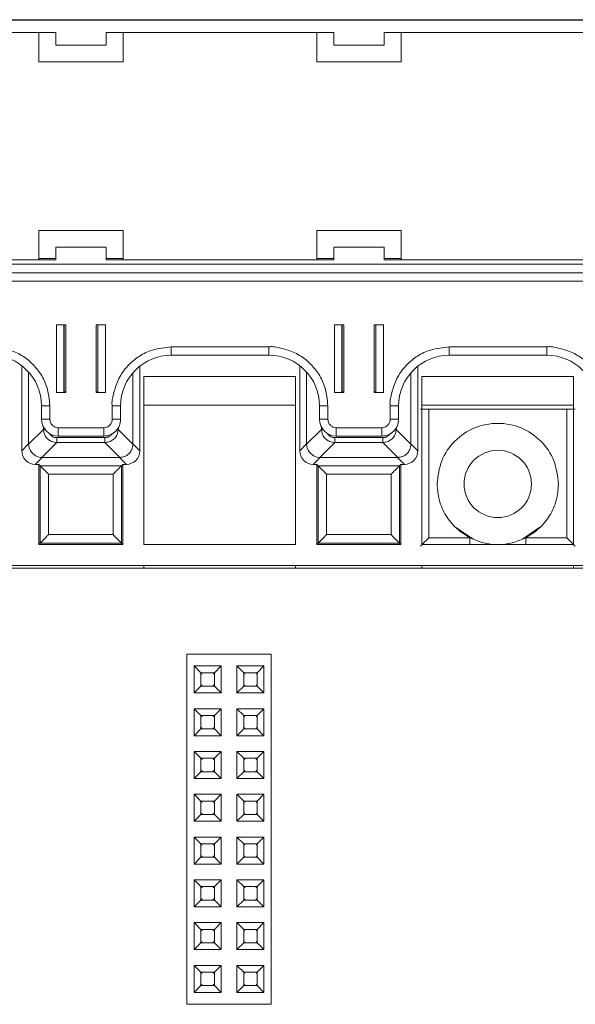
# Model space of a CAD drawing. Header units: millimetres. Extents: x -85 to 520, y 111 to 242.
# Tile 28 of 37: x 379 to 412, y 184 to 242. Entities that reach past the tile are written whole.
import ezdxf

# ---------------------------------------------------------------- set-up
doc = ezdxf.new("R2010")
doc.units = ezdxf.units.MM

msp = doc.modelspace()

# ---------------------------------------------------------------- linework, layer by layer
at = {"color": 7, "linetype": 'Continuous', "lineweight": 15}
for p, q in [((300.711, 242.017), (465.011, 242.017)), ((390.611, 242.036), (375.111, 242.036)), ((390.611, 242.036), (391.611, 242.036)), ((407.111, 242.036), (391.611, 242.036)), ((407.111, 242.036), (408.111, 242.036)), ((423.611, 242.036), (408.111, 242.036)), ((367.861, 241.267), (381.361, 241.267)), ((380.361, 241.267), (380.361, 239.526)), ((381.361, 240.517), (381.361, 241.267)), ((384.361, 241.267), (397.861, 241.267)), ((384.361, 241.267), (384.361, 240.517)), ((385.361, 239.526), (385.361, 241.267)), ((396.861, 241.267), (396.861, 239.526)), ((397.861, 240.517), (397.861, 241.267)), ((400.861, 241.267), (414.361, 241.267)), ((400.861, 241.267), (400.861, 240.517)), ((401.861, 239.526), (401.861, 241.267)), ((384.361, 240.517), (381.361, 240.517)), ((400.861, 240.517), (397.861, 240.517)), ((380.361, 239.536), (385.361, 239.536)), ((380.361, 239.526), (385.361, 239.526)), ((396.861, 239.536), (401.861, 239.536)), ((396.861, 239.526), (401.861, 239.526)), ((385.361, 229.526), (380.361, 229.526)), ((380.361, 229.526), (380.361, 227.776)), ((385.361, 227.776), (385.361, 229.526)), ((401.861, 229.526), (396.861, 229.526)), ((396.861, 229.526), (396.861, 227.776)), ((401.861, 227.776), (401.861, 229.526)), ((384.361, 228.522), (381.361, 228.522)), ((381.361, 228.522), (381.361, 228.518)), ((381.361, 227.768), (381.361, 228.518)), ((381.361, 228.518), (384.361, 228.518)), ((384.361, 228.518), (384.361, 228.522)), ((384.361, 228.518), (384.361, 227.768)), ((400.861, 228.522), (397.861, 228.522)), ((397.861, 228.522), (397.861, 228.518)), ((397.861, 227.768), (397.861, 228.518)), ((397.861, 228.518), (400.861, 228.518)), ((400.861, 228.518), (400.861, 228.522)), ((400.861, 228.518), (400.861, 227.768)), ((300.711, 227.518), (465.011, 227.518)), ((381.361, 227.768), (367.861, 227.768)), ((380.361, 227.776), (368.861, 227.776)), ((380.361, 227.848), (381.361, 227.848)), ((384.361, 227.848), (385.361, 227.848)), ((397.861, 227.768), (384.361, 227.768)), ((396.861, 227.776), (385.361, 227.776)), ((396.861, 227.848), (397.861, 227.848)), ((400.861, 227.848), (401.861, 227.848)), ((414.361, 227.768), (400.861, 227.768)), ((413.361, 227.776), (401.861, 227.776)), ((300.711, 227.013), (465.011, 227.013)), ((465.011, 227.011), (300.711, 227.011)), ((300.711, 226.506), (465.011, 226.506)), ((381.961, 223.906), (381.411, 223.906)), ((381.411, 223.906), (381.411, 219.907)), ((381.832, 219.917), (381.832, 223.906)), ((381.961, 219.907), (381.961, 223.906)), ((383.761, 223.906), (383.761, 219.907)), ((384.311, 223.906), (383.761, 223.906)), ((383.861, 223.906), (383.861, 219.917)), ((384.311, 219.907), (384.311, 223.906)), ((398.461, 223.906), (397.911, 223.906)), ((397.911, 223.906), (397.911, 219.907)), ((398.332, 219.917), (398.332, 223.906)), ((398.461, 219.907), (398.461, 223.906)), ((400.261, 223.906), (400.261, 219.907)), ((400.811, 223.906), (400.261, 223.906)), ((400.361, 223.906), (400.361, 219.917)), ((400.811, 219.907), (400.811, 223.906)), ((394.011, 222.606), (388.211, 222.606)), ((388.211, 222.111), (388.211, 222.606)), ((394.011, 222.111), (394.011, 222.606)), ((410.511, 222.606), (404.711, 222.606)), ((404.711, 222.111), (404.711, 222.606)), ((410.511, 222.111), (410.511, 222.606)), ((388.211, 222.111), (394.011, 222.111)), ((404.711, 222.111), (410.511, 222.111)), ((379.342, 221.487), (379.342, 216.431)), ((379.751, 216.84), (379.751, 221.107)), ((385.942, 221.074), (385.942, 216.84)), ((386.351, 216.431), (386.351, 221.465)), ((395.842, 221.487), (395.842, 216.431)), ((396.251, 216.84), (396.251, 221.107)), ((402.442, 221.074), (402.442, 216.84)), ((402.851, 216.431), (402.851, 221.465)), ((395.596, 220.839), (386.596, 220.839)), ((386.596, 220.839), (386.596, 210.866)), ((395.596, 210.866), (395.596, 220.839)), ((412.096, 220.839), (403.096, 220.839)), ((403.096, 220.839), (403.096, 210.866)), ((412.096, 210.866), (412.096, 220.839)), ((381.411, 219.907), (381.961, 219.907)), ((381.832, 219.935), (381.861, 219.935)), ((381.961, 219.918), (381.832, 219.918)), ((383.861, 219.918), (383.761, 219.918)), ((383.761, 219.907), (384.311, 219.907)), ((397.911, 219.907), (398.461, 219.907)), ((398.332, 219.935), (398.361, 219.935)), ((398.461, 219.918), (398.332, 219.918)), ((400.361, 219.918), (400.261, 219.918)), ((400.261, 219.907), (400.811, 219.907)), ((380.511, 219.111), (380.511, 218.311)), ((381.011, 218.307), (381.011, 219.107)), ((384.711, 219.107), (384.711, 218.307)), ((385.211, 218.311), (385.211, 219.111)), ((386.596, 219.142), (395.596, 219.142)), ((397.011, 219.111), (397.011, 218.311)), ((397.511, 218.307), (397.511, 219.107)), ((401.211, 219.107), (401.211, 218.307)), ((401.711, 218.311), (401.711, 219.111)), ((403.096, 219.142), (412.096, 219.142)), ((403.499, 211.268), (403.499, 218.909)), ((403.499, 218.909), (411.694, 218.909)), ((411.694, 211.268), (411.694, 218.909)), ((380.632, 217.707), (379.751, 216.826)), ((384.211, 217.807), (381.511, 217.807)), ((381.511, 217.311), (381.511, 217.807)), ((384.211, 217.311), (384.211, 217.807)), ((385.942, 216.826), (385.061, 217.707)), ((397.132, 217.707), (396.251, 216.826)), ((400.711, 217.807), (398.011, 217.807)), ((398.011, 217.311), (398.011, 217.807)), ((400.711, 217.311), (400.711, 217.807)), ((402.442, 216.826), (401.561, 217.707)), ((381.418, 217.216), (384.274, 217.216)), ((381.418, 217.216), (381.418, 216.921)), ((381.511, 217.311), (384.211, 217.311)), ((384.274, 217.216), (384.274, 216.921)), ((397.918, 217.216), (400.774, 217.216)), ((397.918, 217.216), (397.918, 216.921)), ((398.011, 217.311), (400.711, 217.311)), ((400.774, 217.216), (400.774, 216.921)), ((379.342, 216.431), (379.751, 216.84)), ((379.751, 216.826), (379.751, 216.84)), ((380.537, 216.04), (381.418, 216.921)), ((381.418, 216.921), (384.274, 216.921)), ((384.274, 216.921), (385.156, 216.04)), ((385.942, 216.84), (385.942, 216.826)), ((385.942, 216.84), (386.351, 216.431)), ((395.842, 216.431), (396.251, 216.84)), ((396.251, 216.826), (396.251, 216.84)), ((397.037, 216.04), (397.918, 216.921)), ((397.918, 216.921), (400.774, 216.921)), ((400.774, 216.921), (401.656, 216.04)), ((402.442, 216.84), (402.442, 216.826)), ((402.442, 216.84), (402.851, 216.431)), ((380.551, 216.04), (380.142, 215.631)), ((380.551, 216.04), (380.537, 216.04)), ((385.142, 216.04), (380.551, 216.04)), ((385.156, 216.04), (385.142, 216.04)), ((385.142, 216.04), (385.551, 215.631)), ((397.051, 216.04), (396.642, 215.631)), ((397.051, 216.04), (397.037, 216.04)), ((401.642, 216.04), (397.051, 216.04)), ((401.656, 216.04), (401.642, 216.04)), ((401.642, 216.04), (402.051, 215.631)), ((380.142, 215.631), (380.346, 215.631)), ((380.346, 215.631), (380.435, 215.542)), ((380.346, 215.631), (380.346, 210.866)), ((380.435, 215.542), (385.257, 215.542)), ((380.435, 215.542), (380.435, 210.955)), ((385.257, 215.542), (385.346, 215.631)), ((385.257, 210.955), (385.257, 215.542)), ((385.346, 215.631), (385.551, 215.631)), ((385.346, 210.866), (385.346, 215.631)), ((396.642, 215.631), (396.846, 215.631)), ((396.846, 215.631), (396.935, 215.542)), ((396.846, 215.631), (396.846, 210.866)), ((396.935, 215.542), (401.757, 215.542)), ((396.935, 215.542), (396.935, 210.955)), ((401.757, 215.542), (401.846, 215.631)), ((401.757, 210.955), (401.757, 215.542)), ((401.846, 215.631), (402.051, 215.631)), ((401.846, 210.866), (401.846, 215.631)), ((384.757, 215.042), (380.935, 215.042)), ((380.935, 215.042), (380.935, 211.455)), ((384.757, 211.455), (384.757, 215.042)), ((401.257, 215.042), (397.435, 215.042)), ((397.435, 215.042), (397.435, 211.455)), ((401.257, 211.455), (401.257, 215.042)), ((405.093, 211.892), (406.134, 211.196)), ((409.059, 211.196), (410.1, 211.892)), ((380.935, 211.455), (384.757, 211.455)), ((397.435, 211.455), (401.257, 211.455)), ((405.943, 211.268), (403.499, 211.268)), ((411.694, 211.268), (409.25, 211.268)), ((380.346, 210.866), (380.435, 210.955)), ((380.346, 210.866), (385.346, 210.866)), ((380.435, 210.955), (385.257, 210.955)), ((385.346, 210.866), (385.257, 210.955)), ((386.596, 210.866), (395.596, 210.866)), ((396.846, 210.866), (396.935, 210.955)), ((396.846, 210.866), (401.846, 210.866)), ((396.935, 210.955), (401.757, 210.955)), ((401.846, 210.866), (401.757, 210.955)), ((403.096, 210.866), (412.096, 210.866)), ((484.628, 209.466), (-82.554, 209.466)), ((465.346, 209.616), (300.346, 209.616)), ((386.596, 209.466), (386.596, 209.616)), ((395.596, 209.466), (395.596, 209.616)), ((403.096, 209.466), (403.096, 209.616)), ((412.096, 209.466), (412.096, 209.616)), ((389.146, 204.366), (394.146, 204.366)), ((389.146, 183.566), (389.146, 204.366)), ((394.146, 183.566), (394.146, 204.366)), ((389.576, 203.656), (391.176, 203.656)), ((389.576, 202.056), (389.576, 203.656)), ((389.576, 203.656), (389.976, 203.256)), ((390.776, 203.256), (391.176, 203.656)), ((391.176, 203.656), (391.176, 202.056)), ((392.116, 203.656), (393.716, 203.656)), ((392.116, 203.656), (392.516, 203.256)), ((392.116, 202.056), (392.116, 203.656)), ((393.316, 203.256), (393.716, 203.656)), ((393.716, 203.656), (393.716, 202.056)), ((389.976, 202.456), (389.976, 203.256)), ((389.976, 203.256), (390.776, 203.256)), ((390.776, 203.256), (390.776, 202.456)), ((392.516, 203.256), (393.316, 203.256)), ((392.516, 202.456), (392.516, 203.256)), ((393.316, 203.256), (393.316, 202.456)), ((389.576, 202.056), (389.976, 202.456)), ((390.776, 202.456), (389.976, 202.456)), ((391.176, 202.056), (390.776, 202.456)), ((392.116, 202.056), (392.516, 202.456)), ((393.316, 202.456), (392.516, 202.456)), ((393.716, 202.056), (393.316, 202.456)), ((391.176, 202.056), (389.576, 202.056)), ((393.716, 202.056), (392.116, 202.056)), ((389.576, 201.116), (391.176, 201.116)), ((389.576, 199.516), (389.576, 201.116)), ((389.576, 201.116), (389.976, 200.716)), ((389.976, 200.716), (390.776, 200.716)), ((389.976, 199.916), (389.976, 200.716)), ((390.776, 200.716), (391.176, 201.116)), ((390.776, 200.716), (390.776, 199.916)), ((391.176, 201.116), (391.176, 199.516)), ((392.116, 201.116), (393.716, 201.116)), ((392.116, 201.116), (392.516, 200.716)), ((392.116, 199.516), (392.116, 201.116)), ((392.516, 200.716), (393.316, 200.716)), ((392.516, 199.916), (392.516, 200.716)), ((393.316, 200.716), (393.716, 201.116)), ((393.316, 200.716), (393.316, 199.916)), ((393.716, 201.116), (393.716, 199.516)), ((389.576, 199.516), (389.976, 199.916)), ((391.176, 199.516), (389.576, 199.516)), ((390.776, 199.916), (389.976, 199.916)), ((391.176, 199.516), (390.776, 199.916)), ((392.116, 199.516), (392.516, 199.916)), ((393.716, 199.516), (392.116, 199.516)), ((393.316, 199.916), (392.516, 199.916)), ((393.716, 199.516), (393.316, 199.916)), ((389.576, 198.576), (391.176, 198.576)), ((389.576, 196.976), (389.576, 198.576)), ((389.576, 198.576), (389.976, 198.176)), ((390.776, 198.176), (391.176, 198.576)), ((391.176, 198.576), (391.176, 196.976)), ((392.116, 196.976), (392.116, 198.576)), ((392.116, 198.576), (392.516, 198.176)), ((392.116, 198.576), (393.716, 198.576)), ((393.316, 198.176), (393.716, 198.576)), ((393.716, 198.576), (393.716, 196.976)), ((389.976, 198.176), (390.776, 198.176)), ((389.976, 197.376), (389.976, 198.176)), ((390.776, 198.176), (390.776, 197.376)), ((392.516, 197.376), (392.516, 198.176)), ((392.516, 198.176), (393.316, 198.176)), ((393.316, 198.176), (393.316, 197.376)), ((389.576, 196.976), (389.976, 197.376)), ((390.776, 197.376), (389.976, 197.376)), ((391.176, 196.976), (390.776, 197.376)), ((392.116, 196.976), (392.516, 197.376)), ((393.316, 197.376), (392.516, 197.376)), ((393.716, 196.976), (393.316, 197.376)), ((391.176, 196.976), (389.576, 196.976)), ((393.716, 196.976), (392.116, 196.976)), ((389.576, 196.036), (391.176, 196.036)), ((389.576, 194.436), (389.576, 196.036)), ((389.576, 196.036), (389.976, 195.636)), ((390.776, 195.636), (391.176, 196.036)), ((391.176, 196.036), (391.176, 194.436)), ((392.116, 196.036), (393.716, 196.036)), ((392.116, 194.436), (392.116, 196.036)), ((392.116, 196.036), (392.516, 195.636)), ((393.316, 195.636), (393.716, 196.036)), ((393.716, 196.036), (393.716, 194.436)), ((389.976, 194.836), (389.976, 195.636)), ((389.976, 195.636), (390.776, 195.636)), ((390.776, 195.636), (390.776, 194.836)), ((392.516, 195.636), (393.316, 195.636)), ((392.516, 194.836), (392.516, 195.636)), ((393.316, 195.636), (393.316, 194.836)), ((389.576, 194.436), (389.976, 194.836)), ((390.776, 194.836), (389.976, 194.836)), ((391.176, 194.436), (390.776, 194.836)), ((392.116, 194.436), (392.516, 194.836)), ((393.316, 194.836), (392.516, 194.836)), ((393.716, 194.436), (393.316, 194.836)), ((391.176, 194.436), (389.576, 194.436)), ((393.716, 194.436), (392.116, 194.436)), ((389.576, 193.496), (391.176, 193.496)), ((389.576, 191.896), (389.576, 193.496)), ((389.576, 193.496), (389.976, 193.096)), ((389.976, 193.096), (390.776, 193.096)), ((389.976, 192.296), (389.976, 193.096)), ((390.776, 193.096), (391.176, 193.496)), ((390.776, 193.096), (390.776, 192.296)), ((391.176, 193.496), (391.176, 191.896)), ((392.116, 193.496), (393.716, 193.496)), ((392.116, 191.896), (392.116, 193.496)), ((392.116, 193.496), (392.516, 193.096)), ((392.516, 192.296), (392.516, 193.096)), ((392.516, 193.096), (393.316, 193.096)), ((393.316, 193.096), (393.716, 193.496)), ((393.316, 193.096), (393.316, 192.296)), ((393.716, 193.496), (393.716, 191.896)), ((389.576, 191.896), (389.976, 192.296)), ((391.176, 191.896), (389.576, 191.896)), ((390.776, 192.296), (389.976, 192.296)), ((391.176, 191.896), (390.776, 192.296)), ((392.116, 191.896), (392.516, 192.296)), ((393.716, 191.896), (392.116, 191.896)), ((393.316, 192.296), (392.516, 192.296)), ((393.716, 191.896), (393.316, 192.296)), ((389.576, 190.956), (391.176, 190.956)), ((389.576, 189.356), (389.576, 190.956)), ((389.576, 190.956), (389.976, 190.556)), ((390.776, 190.556), (391.176, 190.956)), ((391.176, 190.956), (391.176, 189.356)), ((392.116, 190.956), (393.716, 190.956)), ((392.116, 189.356), (392.116, 190.956)), ((392.116, 190.956), (392.516, 190.556)), ((393.316, 190.556), (393.716, 190.956)), ((393.716, 190.956), (393.716, 189.356)), ((389.976, 189.756), (389.976, 190.556)), ((389.976, 190.556), (390.776, 190.556)), ((390.776, 190.556), (390.776, 189.756)), ((392.516, 189.756), (392.516, 190.556)), ((392.516, 190.556), (393.316, 190.556)), ((393.316, 190.556), (393.316, 189.756)), ((389.576, 189.356), (389.976, 189.756)), ((390.776, 189.756), (389.976, 189.756)), ((391.176, 189.356), (390.776, 189.756)), ((392.116, 189.356), (392.516, 189.756)), ((393.316, 189.756), (392.516, 189.756)), ((393.716, 189.356), (393.316, 189.756)), ((391.176, 189.356), (389.576, 189.356)), ((393.716, 189.356), (392.116, 189.356)), ((389.576, 188.416), (391.176, 188.416)), ((389.576, 186.816), (389.576, 188.416)), ((389.576, 188.416), (389.976, 188.016)), ((390.776, 188.016), (391.176, 188.416)), ((391.176, 188.416), (391.176, 186.816)), ((392.116, 188.416), (393.716, 188.416)), ((392.116, 186.816), (392.116, 188.416)), ((392.116, 188.416), (392.516, 188.016)), ((393.316, 188.016), (393.716, 188.416)), ((393.716, 188.416), (393.716, 186.816)), ((389.976, 187.216), (389.976, 188.016)), ((389.976, 188.016), (390.776, 188.016)), ((390.776, 188.016), (390.776, 187.216)), ((392.516, 187.216), (392.516, 188.016)), ((392.516, 188.016), (393.316, 188.016)), ((393.316, 188.016), (393.316, 187.216)), ((389.576, 186.816), (389.976, 187.216)), ((390.776, 187.216), (389.976, 187.216)), ((391.176, 186.816), (390.776, 187.216)), ((392.116, 186.816), (392.516, 187.216)), ((393.316, 187.216), (392.516, 187.216)), ((393.716, 186.816), (393.316, 187.216)), ((391.176, 186.816), (389.576, 186.816)), ((393.716, 186.816), (392.116, 186.816)), ((389.576, 185.876), (391.176, 185.876)), ((389.576, 184.276), (389.576, 185.876)), ((389.576, 185.876), (389.976, 185.476)), ((389.976, 184.676), (389.976, 185.476)), ((389.976, 185.476), (390.776, 185.476)), ((390.776, 185.476), (391.176, 185.876)), ((390.776, 185.476), (390.776, 184.676)), ((391.176, 185.876), (391.176, 184.276)), ((392.116, 185.876), (393.716, 185.876)), ((392.116, 184.276), (392.116, 185.876)), ((392.116, 185.876), (392.516, 185.476)), ((392.516, 184.676), (392.516, 185.476)), ((392.516, 185.476), (393.316, 185.476)), ((393.316, 185.476), (393.716, 185.876)), ((393.316, 185.476), (393.316, 184.676)), ((393.716, 185.876), (393.716, 184.276)), ((389.576, 184.276), (389.976, 184.676)), ((391.176, 184.276), (389.576, 184.276)), ((390.776, 184.676), (389.976, 184.676)), ((391.176, 184.276), (390.776, 184.676)), ((392.116, 184.276), (392.516, 184.676)), ((393.716, 184.276), (392.116, 184.276)), ((393.316, 184.676), (392.516, 184.676)), ((393.716, 184.276), (393.316, 184.676)), ((389.146, 183.566), (394.146, 183.566))]:
    msp.add_line(p, q, dxfattribs=at)
at = {"color": 8, "linetype": 'Continuous', "lineweight": 15}
for p, q in [((381.861, 219.935), (381.861, 223.906)), ((398.361, 219.935), (398.361, 223.906)), ((380.632, 217.834), (380.632, 217.707)), ((380.632, 217.707), (380.713, 217.707)), ((385.008, 217.707), (385.061, 217.707)), ((385.061, 217.707), (385.061, 217.785)), ((397.132, 217.834), (397.132, 217.707)), ((397.132, 217.707), (397.213, 217.707)), ((401.508, 217.707), (401.561, 217.707)), ((401.561, 217.707), (401.561, 217.785)), ((405.943, 210.866), (405.943, 211.268)), ((409.25, 210.866), (409.25, 211.268))]:
    msp.add_line(p, q, dxfattribs=at)
at = {"color": 7, "linetype": 'Continuous', "lineweight": 15, "flags": 128}
for points in [[(389.976, 203.156), (390.023, 203.209), (390.076, 203.256)], [(390.676, 203.256), (390.73, 203.209), (390.776, 203.156)], [(392.516, 203.156), (392.563, 203.209), (392.616, 203.256)], [(393.216, 203.256), (393.27, 203.209), (393.316, 203.156)], [(390.076, 202.456), (390.023, 202.502), (389.976, 202.556)], [(390.776, 202.556), (390.73, 202.502), (390.676, 202.456)], [(392.616, 202.456), (392.563, 202.502), (392.516, 202.556)], [(393.316, 202.556), (393.27, 202.502), (393.216, 202.456)], [(389.976, 200.616), (390.023, 200.669), (390.076, 200.716)], [(390.676, 200.716), (390.73, 200.669), (390.776, 200.616)], [(392.516, 200.616), (392.563, 200.669), (392.616, 200.716)], [(393.216, 200.716), (393.27, 200.669), (393.316, 200.616)], [(390.076, 199.916), (390.023, 199.962), (389.976, 200.016)], [(390.776, 200.016), (390.73, 199.962), (390.676, 199.916)], [(392.616, 199.916), (392.563, 199.962), (392.516, 200.016)], [(393.316, 200.016), (393.27, 199.962), (393.216, 199.916)], [(389.976, 198.076), (390.023, 198.129), (390.076, 198.176)], [(390.676, 198.176), (390.73, 198.129), (390.776, 198.076)], [(392.516, 198.076), (392.563, 198.129), (392.616, 198.176)], [(393.216, 198.176), (393.27, 198.129), (393.316, 198.076)], [(390.076, 197.376), (390.023, 197.422), (389.976, 197.476)], [(390.776, 197.476), (390.73, 197.422), (390.676, 197.376)], [(392.616, 197.376), (392.563, 197.422), (392.516, 197.476)], [(393.316, 197.476), (393.27, 197.422), (393.216, 197.376)], [(389.976, 195.536), (390.023, 195.589), (390.076, 195.636)], [(390.676, 195.636), (390.73, 195.589), (390.776, 195.536)], [(392.516, 195.536), (392.563, 195.589), (392.616, 195.636)], [(393.216, 195.636), (393.27, 195.589), (393.316, 195.536)], [(390.076, 194.836), (390.023, 194.882), (389.976, 194.936)], [(390.776, 194.936), (390.73, 194.882), (390.676, 194.836)], [(392.616, 194.836), (392.563, 194.882), (392.516, 194.936)], [(393.316, 194.936), (393.27, 194.882), (393.216, 194.836)], [(389.976, 192.996), (390.023, 193.049), (390.076, 193.096)], [(390.676, 193.096), (390.73, 193.049), (390.776, 192.996)], [(392.516, 192.996), (392.563, 193.049), (392.616, 193.096)], [(393.216, 193.096), (393.27, 193.049), (393.316, 192.996)], [(390.076, 192.296), (390.023, 192.342), (389.976, 192.396)], [(390.776, 192.396), (390.73, 192.342), (390.676, 192.296)], [(392.616, 192.296), (392.563, 192.342), (392.516, 192.396)], [(393.316, 192.396), (393.27, 192.342), (393.216, 192.296)], [(389.976, 190.456), (390.023, 190.509), (390.076, 190.556)], [(390.676, 190.556), (390.73, 190.509), (390.776, 190.456)], [(392.516, 190.456), (392.563, 190.509), (392.616, 190.556)], [(393.216, 190.556), (393.27, 190.509), (393.316, 190.456)], [(390.076, 189.756), (390.023, 189.802), (389.976, 189.856)], [(390.776, 189.856), (390.73, 189.802), (390.676, 189.756)], [(392.616, 189.756), (392.563, 189.802), (392.516, 189.856)], [(393.316, 189.856), (393.27, 189.802), (393.216, 189.756)], [(389.976, 187.916), (390.023, 187.969), (390.076, 188.016)], [(390.676, 188.016), (390.73, 187.969), (390.776, 187.916)], [(392.516, 187.916), (392.563, 187.969), (392.616, 188.016)], [(393.216, 188.016), (393.27, 187.969), (393.316, 187.916)], [(390.076, 187.216), (390.023, 187.262), (389.976, 187.316)], [(390.776, 187.316), (390.73, 187.262), (390.676, 187.216)], [(392.616, 187.216), (392.563, 187.262), (392.516, 187.316)], [(393.316, 187.316), (393.27, 187.262), (393.216, 187.216)], [(389.976, 185.376), (390.023, 185.429), (390.076, 185.476)], [(390.676, 185.476), (390.73, 185.429), (390.776, 185.376)], [(392.516, 185.376), (392.563, 185.429), (392.616, 185.476)], [(393.216, 185.476), (393.27, 185.429), (393.316, 185.376)], [(390.076, 184.676), (390.023, 184.722), (389.976, 184.776)], [(390.776, 184.776), (390.73, 184.722), (390.676, 184.676)], [(392.616, 184.676), (392.563, 184.722), (392.516, 184.776)], [(393.316, 184.776), (393.27, 184.722), (393.216, 184.676)]]:
    msp.add_lwpolyline(points, dxfattribs=at)
at = {"color": 7, "linetype": 'Continuous', "lineweight": 15}
msp.add_circle((407.596, 214.466), 2, dxfattribs=at)
for centre, radius, start, end in [((377.511, 219.111), 3, 0.00159, 90.00055), ((388.211, 219.111), 3, 89.99856, 179.99931), ((394.011, 219.111), 3, 0.00159, 90.00055), ((404.711, 219.111), 3, 89.99856, 179.99931), ((410.511, 219.111), 3, 0.00069, 90.00144), ((381.886, 217.069), 2.867, 88.50112, 90.50016), ((383.836, 217.072), 2.863, 89.49904, 91.49998), ((398.386, 217.072), 2.863, 88.50002, 90.50096), ((400.336, 217.072), 2.863, 89.49904, 91.49998), ((380.885, 233.379), 14.272, 268.49601, 270.50338), ((384.836, 233.379), 14.272, 269.49662, 271.50399), ((397.385, 233.379), 14.272, 268.49601, 270.50338), ((401.336, 233.379), 14.272, 269.49662, 271.50399), ((380.885, 232.619), 14.313, 268.49972, 270.50138), ((381.511, 218.311), 1, 180.00113, 270.00057), ((384.211, 218.311), 1, 269.99772, 359.99887), ((384.836, 232.619), 14.313, 269.49862, 271.50028), ((397.385, 232.619), 14.313, 268.49972, 270.50138), ((398.011, 218.311), 1, 180.00113, 270.00057), ((400.711, 218.311), 1, 269.99772, 359.99887), ((401.336, 232.619), 14.313, 269.49862, 271.50028)]:
    msp.add_arc(centre, radius, start, end, dxfattribs=at)
for centre, major_axis in [((380.142, 216.431), (-0.566, -0.566)), ((385.551, 216.431), (0.566, -0.566)), ((396.642, 216.431), (-0.566, -0.566)), ((402.051, 216.431), (0.566, -0.566))]:
    msp.add_ellipse(centre, major_axis=major_axis, ratio=0.999924, start_param=5.497825, end_param=7.068545, dxfattribs=at)
for points, knots in [([(381.011, 219.107), (380.971, 219.481), (380.902, 220.139), (380.505, 220.992), (379.978, 221.626), (379.334, 222.148), (378.594, 222.441), (378.024, 222.576), (377.674, 222.633), (377.557, 222.614), (377.511, 222.606)], [0, 0, 0, 0, 0.204545, 0.359435, 0.506039, 0.652605, 0.808028, 0.935662, 0.974209, 1, 1, 1, 1]), ([(388.211, 222.606), (387.836, 222.567), (387.179, 222.497), (386.325, 222.101), (385.691, 221.574), (385.169, 220.93), (384.876, 220.19), (384.741, 219.62), (384.684, 219.27), (384.703, 219.153), (384.711, 219.107)], [0, 0, 0, 0, 0.204544, 0.359431, 0.506036, 0.652602, 0.808024, 0.935659, 0.974208, 1, 1, 1, 1]), ([(397.511, 219.107), (397.471, 219.481), (397.402, 220.139), (397.005, 220.992), (396.478, 221.626), (395.834, 222.148), (395.094, 222.441), (394.524, 222.576), (394.174, 222.633), (394.057, 222.614), (394.011, 222.606)], [0, 0, 0, 0, 0.204545, 0.359432, 0.506039, 0.652605, 0.808023, 0.935662, 0.974209, 1, 1, 1, 1]), ([(404.711, 222.606), (404.336, 222.567), (403.679, 222.497), (402.825, 222.101), (402.191, 221.574), (401.669, 220.93), (401.376, 220.19), (401.241, 219.62), (401.184, 219.27), (401.203, 219.153), (401.211, 219.107)], [0, 0, 0, 0, 0.204544, 0.359431, 0.506036, 0.652602, 0.808024, 0.935659, 0.974208, 1, 1, 1, 1]), ([(414.011, 219.107), (413.971, 219.481), (413.902, 220.139), (413.505, 220.992), (412.978, 221.626), (412.334, 222.148), (411.594, 222.441), (411.024, 222.576), (410.674, 222.633), (410.557, 222.614), (410.511, 222.606)], [0, 0, 0, 0, 0.204544, 0.359432, 0.506039, 0.6526, 0.808023, 0.935662, 0.974209, 1, 1, 1, 1]), ([(402.999, 218.914), (403.002, 218.913), (403.007, 218.912), (403.05, 218.912), (403.11, 218.911), (403.204, 218.91), (403.335, 218.909), (403.447, 218.909), (403.499, 218.909)], [0, 0, 0, 0, 0.156499, 0.304057, 0.442698, 0.572387, 0.803936, 1, 1, 1, 1]), ([(411.694, 218.909), (411.746, 218.909), (411.859, 218.909), (411.991, 218.91), (412.084, 218.911), (412.144, 218.912), (412.186, 218.912), (412.191, 218.913), (412.194, 218.914)], [0, 0, 0, 0, 0.198633, 0.431067, 0.56053, 0.698509, 0.845004, 1, 1, 1, 1]), ([(381.511, 217.807), (381.448, 217.813), (381.351, 217.824), (381.234, 217.886), (381.155, 217.95), (381.09, 218.03), (381.028, 218.147), (381.017, 218.244), (381.011, 218.307)], [0, 0, 0, 0, 0.23942, 0.369367, 0.499987, 0.629936, 0.760551, 1, 1, 1, 1]), ([(384.711, 218.307), (384.704, 218.244), (384.694, 218.147), (384.631, 218.03), (384.567, 217.951), (384.487, 217.886), (384.371, 217.824), (384.274, 217.813), (384.211, 217.807)], [0, 0, 0, 0, 0.239442, 0.36938, 0.499991, 0.629924, 0.760549, 1, 1, 1, 1]), ([(398.011, 217.807), (397.948, 217.813), (397.851, 217.824), (397.734, 217.886), (397.655, 217.95), (397.59, 218.03), (397.528, 218.147), (397.517, 218.244), (397.511, 218.307)], [0, 0, 0, 0, 0.239422, 0.3693695, 0.4999906, 0.6299159, 0.760549, 1, 1, 1, 1]), ([(401.211, 218.307), (401.204, 218.244), (401.194, 218.147), (401.131, 218.03), (401.067, 217.951), (400.987, 217.886), (400.871, 217.824), (400.774, 217.813), (400.711, 217.807)], [0, 0, 0, 0, 0.239442, 0.36938, 0.499991, 0.629924, 0.760549, 1, 1, 1, 1]), ([(381.418, 216.921), (381.313, 216.934), (381.108, 216.96), (380.852, 217.141), (380.671, 217.397), (380.645, 217.602), (380.632, 217.707)], [0, 0, 0, 0, 0.256877, 0.500003, 0.743111, 1, 1, 1, 1]), ([(385.061, 217.707), (385.048, 217.602), (385.022, 217.397), (384.84, 217.142), (384.585, 216.96), (384.38, 216.934), (384.274, 216.921)], [0, 0, 0, 0, 0.256872, 0.499995, 0.743097, 1, 1, 1, 1]), ([(397.918, 216.921), (397.813, 216.934), (397.608, 216.96), (397.352, 217.141), (397.171, 217.397), (397.145, 217.602), (397.132, 217.707)], [0, 0, 0, 0, 0.25688, 0.500007, 0.743103, 1, 1, 1, 1]), ([(401.561, 217.707), (401.548, 217.602), (401.522, 217.397), (401.34, 217.142), (401.085, 216.96), (400.88, 216.934), (400.774, 216.921)], [0, 0, 0, 0, 0.256872, 0.499995, 0.743097, 1, 1, 1, 1]), ([(411.196, 214.466), (411.142, 214.937), (411.034, 215.879), (410.202, 217.077), (409.012, 217.878), (407.596, 218.159), (406.181, 217.878), (404.991, 217.077), (404.159, 215.879), (404.05, 214.937), (403.996, 214.466)], [0, 0, 0, 0, 0.125, 0.25, 0.374999, 0.500001, 0.624999, 0.749999, 0.875, 1, 1, 1, 1]), ([(380.537, 216.04), (380.482, 216.044), (380.374, 216.052), (380.174, 216.122), (379.957, 216.275), (379.786, 216.536), (379.762, 216.733), (379.751, 216.826)], [0, 0, 0, 0, 0.134644, 0.265607, 0.515519, 0.772361, 1, 1, 1, 1]), ([(385.942, 216.826), (385.938, 216.772), (385.929, 216.663), (385.86, 216.463), (385.707, 216.246), (385.446, 216.075), (385.248, 216.051), (385.156, 216.04)], [0, 0, 0, 0, 0.13464, 0.265594, 0.515517, 0.772347, 1, 1, 1, 1]), ([(397.037, 216.04), (396.982, 216.044), (396.874, 216.052), (396.674, 216.122), (396.457, 216.275), (396.286, 216.536), (396.262, 216.733), (396.251, 216.826)], [0, 0, 0, 0, 0.134644, 0.265607, 0.515519, 0.772361, 1, 1, 1, 1]), ([(402.442, 216.826), (402.438, 216.772), (402.429, 216.663), (402.36, 216.463), (402.207, 216.246), (401.946, 216.075), (401.748, 216.051), (401.656, 216.04)], [0, 0, 0, 0, 0.13464, 0.265594, 0.515517, 0.772347, 1, 1, 1, 1]), ([(380.935, 215.042), (380.87, 215.108), (380.743, 215.235), (380.6, 215.377), (380.515, 215.463), (380.47, 215.508), (380.442, 215.536), (380.437, 215.54), (380.435, 215.542)], [0, 0, 0, 0, 0.2939648, 0.5661385, 0.6886723, 0.80029, 0.903162, 1, 1, 1, 1]), ([(385.257, 215.542), (385.255, 215.54), (385.251, 215.536), (385.219, 215.505), (385.17, 215.455), (385.079, 215.363), (384.938, 215.223), (384.817, 215.102), (384.757, 215.042)], [0, 0, 0, 0, 0.101455, 0.209907, 0.328445, 0.459438, 0.7345, 1, 1, 1, 1]), ([(397.435, 215.042), (397.37, 215.108), (397.243, 215.235), (397.1, 215.377), (397.015, 215.463), (396.97, 215.508), (396.942, 215.536), (396.937, 215.54), (396.935, 215.542)], [0, 0, 0, 0, 0.293966, 0.566142, 0.688676, 0.800294, 0.903158, 1, 1, 1, 1]), ([(401.757, 215.542), (401.755, 215.54), (401.751, 215.536), (401.719, 215.505), (401.67, 215.455), (401.579, 215.363), (401.438, 215.223), (401.317, 215.102), (401.257, 215.042)], [0, 0, 0, 0, 0.101455, 0.209906, 0.328444, 0.459437, 0.734478, 1, 1, 1, 1]), ([(403.996, 214.466), (404.022, 214.137), (404.074, 213.481), (404.487, 212.573), (405.104, 211.789), (405.663, 211.442), (405.943, 211.268)], [0, 0, 0, 0, 0.25, 0.499999, 0.75, 1, 1, 1, 1]), ([(409.25, 211.268), (409.53, 211.442), (410.089, 211.789), (410.705, 212.573), (411.119, 213.481), (411.17, 214.137), (411.196, 214.466)], [0, 0, 0, 0, 0.249996, 0.499998, 0.749999, 1, 1, 1, 1]), ([(380.435, 210.955), (380.437, 210.956), (380.44, 210.96), (380.467, 210.986), (380.513, 211.032), (380.599, 211.119), (380.743, 211.262), (380.87, 211.389), (380.935, 211.455)], [0, 0, 0, 0, 0.085183, 0.194031, 0.307274, 0.433952, 0.706082, 1, 1, 1, 1]), ([(385.257, 210.955), (385.255, 210.957), (385.251, 210.961), (385.22, 210.993), (385.17, 211.042), (385.079, 211.133), (384.938, 211.274), (384.817, 211.395), (384.757, 211.455)], [0, 0, 0, 0, 0.101454, 0.209903, 0.328442, 0.459441, 0.734501, 1, 1, 1, 1]), ([(396.935, 210.955), (396.937, 210.956), (396.94, 210.96), (396.967, 210.986), (397.013, 211.032), (397.099, 211.119), (397.243, 211.262), (397.37, 211.389), (397.435, 211.455)], [0, 0, 0, 0, 0.085186, 0.194035, 0.307267, 0.433946, 0.706079, 1, 1, 1, 1]), ([(401.757, 210.955), (401.755, 210.957), (401.751, 210.961), (401.72, 210.993), (401.67, 211.042), (401.579, 211.133), (401.438, 211.274), (401.317, 211.395), (401.257, 211.455)], [0, 0, 0, 0, 0.101454, 0.209903, 0.328442, 0.459441, 0.734501, 1, 1, 1, 1]), ([(403.499, 211.268), (403.438, 211.207), (403.316, 211.085), (403.174, 210.943), (403.083, 210.853), (403.035, 210.805), (403.004, 210.774), (403.001, 210.77), (402.999, 210.768)], [0, 0, 0, 0, 0.270507, 0.543689, 0.673566, 0.791183, 0.898948, 1, 1, 1, 1]), ([(405.943, 211.268), (406.206, 211.154), (406.733, 210.925), (407.596, 210.836), (408.459, 210.925), (408.987, 211.154), (409.25, 211.268)], [0, 0, 0, 0, 0.249995, 0.499996, 0.749997, 1, 1, 1, 1]), ([(412.194, 210.768), (412.192, 210.77), (412.189, 210.774), (412.158, 210.805), (412.109, 210.853), (412.019, 210.943), (411.877, 211.085), (411.755, 211.207), (411.694, 211.268)], [0, 0, 0, 0, 0.101018, 0.208785, 0.326398, 0.456295, 0.729498, 1, 1, 1, 1])]:
    msp.add_open_spline(points, degree=3, knots=knots, dxfattribs=at)
at = {"color": 8, "linetype": 'Continuous', "lineweight": 15}
for points, knots in [([(380.98, 217.487), (380.99, 217.468), (381.014, 217.419), (381.072, 217.353), (381.148, 217.291), (381.236, 217.247), (381.328, 217.22), (381.389, 217.217), (381.418, 217.216)], [0, 0, 0, 0, 0.118574, 0.300114, 0.477706, 0.659635, 0.840726, 1, 1, 1, 1]), ([(384.274, 217.216), (384.34, 217.223), (384.438, 217.234), (384.554, 217.298), (384.628, 217.361), (384.676, 217.415), (384.693, 217.45), (384.696, 217.456)], [0, 0, 0, 0, 0.386355, 0.576819, 0.771289, 0.961532, 1, 1, 1, 1]), ([(397.48, 217.487), (397.49, 217.468), (397.514, 217.419), (397.572, 217.353), (397.648, 217.291), (397.736, 217.247), (397.828, 217.22), (397.889, 217.217), (397.918, 217.216)], [0, 0, 0, 0, 0.118551, 0.300096, 0.477693, 0.659627, 0.840722, 1, 1, 1, 1]), ([(400.774, 217.216), (400.84, 217.223), (400.938, 217.234), (401.054, 217.298), (401.128, 217.361), (401.176, 217.415), (401.193, 217.45), (401.196, 217.456)], [0, 0, 0, 0, 0.386355, 0.576819, 0.771289, 0.961532, 1, 1, 1, 1])]:
    msp.add_open_spline(points, degree=3, knots=knots, dxfattribs=at)

doc.saveas('drawing.dxf')
